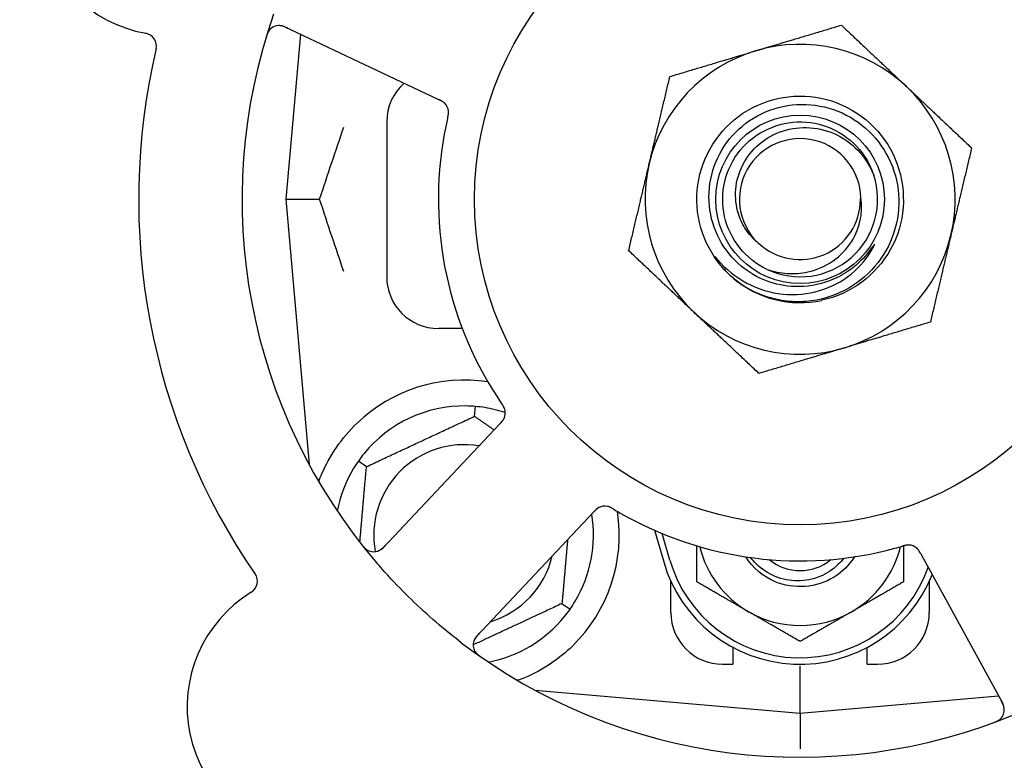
# Model space of a CAD drawing. Header units: inches. Extents: x 5 to 1128, y -85 to 748.
# Tile 64 of 256: x 136.12 to 138.5, y 217.72 to 219.51. Entities that reach past the tile are written whole.
import ezdxf

# ---------------------------------------------------------------- set-up
doc = ezdxf.new("R2010")
doc.units = ezdxf.units.IN
doc.header["$LTSCALE"] = 32
doc.header["$MEASUREMENT"] = 0
doc.layers.add('Dimension (ANSI)', color=7, linetype='Continuous', lineweight=25)
doc.layers.add('Visible (ANSI)', color=7, linetype='Continuous', lineweight=30)
doc.styles.add('Note Text (ANSI)', font='tahoma.ttf')
doc.dimstyles.new('SB Fraction-16 (ANSI)', dxfattribs={"dimscale": 32, "dimtxt": 0.125, "dimasz": 0.098425, "dimexe": 0.125, "dimexo": 0.0625, "dimgap": 0.031496, "dimtad": 0, "dimtih": 1, "dimtoh": 1, "dimdec": 4, "dimrnd": 1e-08, "dimzin": 0, "dimdsep": 46, "dimlunit": 5, "dimtxsty": 'Note Text (ANSI)', "dimcen": 0.09, "dimdle": 0.393701, "dimclrd": 256, "dimclre": 256, "dimclrt": 256, "dimadec": 0, "dimazin": 3, "dimtfac": 0.96, "dimtofl": 0, "dimtmove": 0, "dimatfit": 3, "dimfxl": 1, "dimfrac": 2, "dimtolj": 1, "dimtzin": 12, "dimlwd": -1, "dimlwe": -1, "dimarcsym": 0})

# ---------------------------------------------------------------- blocks, each defined once
blk = doc.blocks.new('*D16')
at = {"layer": 'Defpoints', "color": 0, "transparency": 16777216}
for p in [(170.3073, 471.9837), (79.417, 159.272), (130.3698, 159.272)]:
    blk.add_point(p, dxfattribs=at)
at = {"layer": 'Dimension (ANSI)', "transparency": 16777216}
for p, q in [((168.3073, 471.9837), (75.417, 471.9837)), ((79.417, 468.8341), (79.417, 327.6609)), ((79.417, 162.4216), (79.417, 320.5948)), ((128.3698, 159.272), (75.417, 159.272))]:
    blk.add_line(p, q, dxfattribs=at)
for points in [[(78.8921, 468.8341), (79.9419, 468.8341), (79.417, 471.9837)], [(78.8921, 162.4216), (79.9419, 162.4216), (79.417, 159.272)]]:
    blk.add_solid(points, dxfattribs=at)
at = {"layer": 'Dimension (ANSI)', "transparency": 16777216, "insert": (67.2142, 326.653), "char_height": 4, "attachment_point": 1, "style": 'Note Text (ANSI)'}
blk.add_mtext('\\A1;312 11/16', dxfattribs=at)

msp = doc.modelspace()

# ---------------------------------------------------------------- linework, layer by layer
at = {"layer": 'Visible (ANSI)'}
for p, q in [((136.75635, 219.49563), (137.11162, 219.32758)), ((136.79421, 219.47773), (136.75925, 219.0782)), ((137.11162, 219.32758), (137.1296, 219.31907)), ((137.003, 219.2657), (137.003, 218.8907)), ((136.75925, 219.0782), (136.84072, 219.0782)), ((136.75925, 219.0782), (136.81542, 218.43622)), ((137.18571, 218.7657), (137.128, 218.7657)), ((137.21566, 218.55328), (137.21774, 218.57701)), ((137.26374, 218.5212), (136.99412, 218.23526)), ((137.27737, 218.53566), (137.26374, 218.5212)), ((136.95403, 218.43128), (136.93452, 218.44494)), ((137.22076, 218.02156), (137.49038, 218.3075)), ((137.49038, 218.3075), (137.50403, 218.32198)), ((137.65067, 218.27727), (137.673, 218.2007)), ((137.688, 218.20508), (137.66926, 218.26935)), ((138.29476, 218.22043), (138.3043, 218.203)), ((138.3043, 218.203), (138.49293, 217.85822)), ((137.6905, 218.0782), (137.6905, 218.15375)), ((138.3155, 218.15375), (138.3155, 218.0782)), ((137.42697, 218.10012), (137.44649, 218.08646)), ((137.8405, 217.99404), (137.8405, 217.9532)), ((138.1655, 217.9532), (138.1655, 217.99404)), ((137.8155, 217.9532), (137.8405, 217.9532)), ((138.003, 217.83445), (138.003, 217.94903)), ((138.1655, 217.9532), (138.1905, 217.9532)), ((137.36102, 217.89062), (138.003, 217.83445)), ((137.36425, 217.89033), (137.36425, 217.88887)), ((138.003, 217.83445), (138.48296, 217.87644)), ((138.003, 217.83445), (138.003, 217.74846))]:
    msp.add_line(p, q, dxfattribs=at)
for radius in [0.7875, 0.20385]:
    msp.add_circle((138.003, 219.0782), radius, dxfattribs=at)
for centre, radius, start, end in [((138.003, 219.0782), 1.35, 16.62287, 76.74397), ((136.47757, 219.79981), 0.325, 49.56477, 259.80207), ((138.003, 219.0782), 0.875, 24.19111, 69.17573), ((138.003, 219.0782), 1.35, 160.62287, 220.74397), ((136.74299, 219.46739), 0.03125, 64.68342, 162.83549), ((136.4145, 219.44919), 0.03125, 346.85452, 79.80207), ((138.003, 219.0782), 0.375, 46.68342, 106.68342), ((138.003, 219.0782), 1.6, 166.81714, 214.5497), ((138.003, 219.0782), 0.375, 106.68342, 166.68342), ((137.128, 219.2657), 0.125, 131.64189, 180), ((138.003, 219.0782), 0.375, 346.68342, 46.68342), ((137.12145, 219.28835), 0.03125, 5.46904, 47.46837), ((138.003, 219.0782), 0.875, 168.19111, 213.17573), ((138.003, 219.0782), 0.14696, 1.25861, 225.29572), ((138.003, 219.0782), 0.375, 166.68342, 226.68342), ((138.003, 219.0782), 0.1875, 244.71096, 18.15663), ((138.003, 219.0782), 0.14583, 226.55117, 0.00317), ((138.003, 219.0782), 0.375, 286.68342, 346.68342), ((137.128, 218.8907), 0.125, 180, 270), ((138.003, 219.0782), 0.25, 226.19222, 229.96044), ((138.003, 219.0782), 0.25, 229.96044, 282.10596), ((138.003, 219.0782), 0.375, 226.68342, 286.68342), ((137.1905, 218.2657), 0.375, 81.21293, 133.75453), ((137.1905, 218.2657), 0.3125, 89.15807, 140.84193), ((137.1905, 218.2657), 0.3125, 71.46237, 80.84193), ((137.25861, 218.56131), 0.03125, 334.67765, 16.13682), ((137.1905, 218.2657), 0.21875, 80.57954, 190.53406), ((137.1905, 218.2657), 0.3125, 149.15807, 169.28378), ((137.53072, 218.30474), 0.03125, 77.46904, 119.46837), ((137.1905, 218.2657), 0.375, 314.27762, 8.78707), ((137.1905, 218.2657), 0.3125, 329.15807, 9.35248), ((138.003, 219.0782), 0.875, 240.19111, 285.17573), ((136.97139, 218.2567), 0.03125, 218.53135, 316.68342), ((138.003, 218.29695), 0.25, 193.73904, 240), ((138.003, 218.29695), 0.25, 300, 346.26096), ((138.26456, 218.21052), 0.03125, 46.67765, 88.13682), ((137.1905, 218.2657), 0.21875, 286.71618, 346.65066), ((138.003, 218.29695), 0.34375, 196.2602, 338.3076), ((138.003, 218.29695), 0.32812, 196.2602, 340.60541), ((138.003, 218.29695), 0.11727, 230.56429, 309.43571), ((136.65885, 218.15396), 0.03125, 301.56477, 34.51231), ((136.84533, 217.85042), 0.325, 121.56477, 331.80207), ((137.1905, 218.2657), 0.3125, 280.71622, 320.84193), ((137.8155, 218.0782), 0.125, 180, 270), ((138.003, 218.29695), 0.25, 240, 300), ((138.1905, 218.0782), 0.125, 270, 0), ((137.2435, 218.00012), 0.03125, 136.68342, 234.83549), ((138.003, 219.0782), 1.35, 232.62287, 292.74397), ((138.46551, 217.84322), 0.03125, 290.53135, 28.68342)]:
    msp.add_arc(centre, radius, start, end, dxfattribs=at)
for points, knots in [([(136.76368, 219.49217), (136.76283, 219.49257), (136.76197, 219.49298), (136.75862, 219.49452), (136.75612, 219.49559), (136.75182, 219.4971), (136.74995, 219.49762), (136.74682, 219.49827), (136.74538, 219.49846), (136.74311, 219.4986), (136.74225, 219.49861), (136.74135, 219.49859), (136.74116, 219.49858), (136.741, 219.49857)], [0, 0, 0, 0, 0.007248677, 0.007248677, 0.028564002, 0.028564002, 0.047482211, 0.047482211, 0.06536174, 0.06536174, 0.076705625, 0.076705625, 0.079955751, 0.079955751, 0.079955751, 0.079955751]), ([(136.72011, 219.48867), (136.71992, 219.48846), (136.71968, 219.48819), (136.71891, 219.48727), (136.71835, 219.48652), (136.71718, 219.48478), (136.71653, 219.4837), (136.71552, 219.48175), (136.71521, 219.48112), (136.71447, 219.47952), (136.71404, 219.4785), (136.71318, 219.47633), (136.71276, 219.47514), (136.71213, 219.47328), (136.7119, 219.47258), (136.71147, 219.47119), (136.71126, 219.47052), (136.71105, 219.46983)], [0.051298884, 0.051298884, 0.051298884, 0.051298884, 0.057269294, 0.057269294, 0.069785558, 0.069785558, 0.083632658, 0.083632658, 0.089458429, 0.089458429, 0.097820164, 0.097820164, 0.107290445, 0.107290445, 0.113094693, 0.113094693, 0.118968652, 0.118968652, 0.118968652, 0.118968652]), ([(137.82994, 218.89778), (137.77928, 218.94638), (137.75063, 219.01709), (137.75317, 219.08725), (137.75571, 219.15738), (137.78938, 219.22582), (137.8434, 219.27062), (137.8974, 219.31541), (137.97085, 219.33586), (138.04022, 219.32541), (138.11121, 219.31473), (138.1767, 219.2718), (138.21483, 219.21097), (138.25257, 219.15077), (138.26287, 219.07409), (138.24237, 219.00606), (138.22189, 218.93811), (138.17102, 218.87994), (138.1064, 218.85059), (138.09008, 218.84317), (138.07295, 218.83763), (138.05542, 218.83395)], [5.2445607, 5.2445607, 5.2445607, 5.2445607, 6.086966, 6.086966, 6.086966, 6.9291128, 6.9291128, 6.9291128, 7.7710085, 7.7710085, 7.7710085, 8.6324711, 8.6324711, 8.6324711, 9.4850832, 9.4850832, 9.4850832, 10.3367446, 10.3367446, 10.3367446, 10.5518672, 10.5518672, 10.5518672, 10.5518672]), ([(137.1435, 219.3105), (137.14344, 219.31056), (137.14337, 219.31063), (137.14314, 219.31084), (137.14298, 219.31099), (137.14224, 219.31167), (137.14152, 219.31227), (137.1397, 219.31363), (137.13851, 219.31442), (137.13599, 219.3159), (137.13466, 219.31661), (137.13271, 219.31758), (137.13209, 219.31788), (137.13117, 219.31833), (137.13085, 219.31847), (137.13024, 219.31876), (137.12994, 219.31891), (137.12964, 219.31905)], [0.038929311, 0.038929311, 0.038929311, 0.038929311, 0.040726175, 0.040726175, 0.043941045, 0.043941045, 0.054249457, 0.054249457, 0.066768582, 0.066768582, 0.078206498, 0.078206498, 0.083402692, 0.083402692, 0.086046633, 0.086046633, 0.088630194, 0.088630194, 0.088630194, 0.088630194]), ([(137.14292, 219.31106), (137.14292, 219.31106), (137.14292, 219.31107), (137.14287, 219.31111), (137.1427, 219.31127), (137.14219, 219.31173), (137.14178, 219.31208), (137.14083, 219.31285), (137.1403, 219.31325), (137.1396, 219.31374), (137.13942, 219.31386), (137.13809, 219.31474), (137.13651, 219.31566), (137.13389, 219.31701), (137.1331, 219.3174), (137.13186, 219.31799), (137.13143, 219.3182), (137.13055, 219.31862), (137.13009, 219.31884), (137.12964, 219.31905)], [0.028019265, 0.028019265, 0.028019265, 0.028019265, 0.028672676, 0.028672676, 0.033062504, 0.033062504, 0.040781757, 0.040781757, 0.051074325, 0.051074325, 0.054504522, 0.054504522, 0.07506277, 0.07506277, 0.083066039, 0.083066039, 0.087153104, 0.087153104, 0.091266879, 0.091266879, 0.091266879, 0.091266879]), ([(137.99022, 218.86696), (137.96673, 218.86774), (137.94354, 218.87242), (137.89943, 218.88922), (137.87883, 218.90129), (137.83896, 218.93453), (137.82105, 218.95667), (137.79454, 219.0068), (137.7863, 219.03436), (137.78076, 219.09139), (137.78363, 219.12032), (137.80033, 219.17574), (137.81411, 219.20168), (137.85099, 219.24706), (137.87381, 219.26601), (137.92568, 219.29427), (137.95427, 219.30322), (138.01358, 219.30974), (138.04372, 219.30713), (138.10162, 219.29047), (138.12879, 219.27647), (138.17649, 219.23871), (138.19649, 219.21522), (138.22656, 219.16165), (138.23624, 219.13204), (138.24379, 219.07049), (138.24148, 219.03912), (138.22493, 218.97874), (138.21075, 218.95033), (138.17215, 218.90029), (138.14802, 218.8792), (138.0928, 218.84727), (138.06218, 218.83683), (138.03043, 218.83253)], [-3.5801326, -3.5801326, -3.5801326, -3.5801326, -3.4004535, -3.4004535, -3.2191752, -3.2191752, -3.0035583, -3.0035583, -2.7857358, -2.7857358, -2.5657084, -2.5657084, -2.3434763, -2.3434763, -2.1190401, -2.1190401, -1.8924003, -1.8924003, -1.6635571, -1.6635571, -1.4325112, -1.4325112, -1.1992628, -1.1992628, -0.9638125, -0.9638125, -0.7261606, -0.7261606, -0.4863077, -0.4863077, -0.244254, -0.244254, 0, 0, 0, 0]), ([(137.15051, 219.27537), (137.15057, 219.27567), (137.15064, 219.27596), (137.15082, 219.27675), (137.15094, 219.27724), (137.15128, 219.27879), (137.15151, 219.27986), (137.15193, 219.2821), (137.15213, 219.28329), (137.15245, 219.28563), (137.15255, 219.28674), (137.15266, 219.28895), (137.15264, 219.28995), (137.15257, 219.29119), (137.15254, 219.29153), (137.15252, 219.29179)], [0.001596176, 0.001596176, 0.001596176, 0.001596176, 0.003937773, 0.003937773, 0.007842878, 0.007842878, 0.016055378, 0.016055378, 0.025513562, 0.025513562, 0.03719134, 0.03719134, 0.0541939, 0.0541939, 0.061558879, 0.061558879, 0.061558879, 0.061558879]), ([(137.15051, 219.27537), (137.15063, 219.27591), (137.15075, 219.27644), (137.151, 219.2775), (137.15112, 219.27803), (137.15151, 219.27981), (137.15177, 219.28105), (137.15213, 219.2831), (137.15226, 219.28394), (137.15251, 219.28586), (137.15259, 219.28688), (137.15267, 219.28867), (137.15267, 219.28948), (137.15261, 219.29077), (137.15257, 219.2913), (137.15254, 219.29162), (137.15253, 219.29166), (137.15253, 219.29168), (137.15253, 219.29168), (137.15253, 219.29168)], [0, 0, 0, 0, 0.004180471, 0.004180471, 0.008305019, 0.008305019, 0.018114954, 0.018114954, 0.025612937, 0.025612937, 0.036850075, 0.036850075, 0.047489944, 0.047489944, 0.05608938, 0.05608938, 0.05828692, 0.05828692, 0.058652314, 0.058652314, 0.058652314, 0.058652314]), ([(137.1505, 219.27534), (137.15039, 219.27487), (137.15028, 219.27437), (137.15015, 219.27384), (137.14906, 219.26907), (137.14762, 219.26253), (137.14652, 219.25727)], [0.48080563, 0.48080563, 0.48080563, 0.48080563, 0.5329828, 0.5329828, 0.5329828, 1, 1, 1, 1]), ([(137.92291, 218.90867), (137.87162, 218.9329), (137.83258, 218.98161), (137.8201, 219.03694), (137.80762, 219.09227), (137.82196, 219.15302), (137.85787, 219.19692), (137.89371, 219.24073), (137.95025, 219.26682), (138.00684, 219.26566), (138.06353, 219.2645), (138.11905, 219.23601), (138.15305, 219.19063), (138.16528, 219.17432), (138.17462, 219.15595), (138.1809, 219.13657)], [5.153766, 5.153766, 5.153766, 5.153766, 6.061332, 6.061332, 6.061332, 6.968806, 6.968806, 6.968806, 7.8744508, 7.8744508, 7.8744508, 8.7817425, 8.7817425, 8.7817425, 9.107885, 9.107885, 9.107885, 9.107885]), ([(137.89963, 218.97375), (137.89044, 218.98155), (137.88225, 218.99046), (137.86741, 219.01113), (137.8611, 219.02302), (137.8494, 219.05445), (137.84618, 219.07454), (137.84757, 219.1154), (137.85237, 219.13576), (137.86966, 219.17405), (137.88218, 219.19152), (137.91357, 219.22113), (137.93227, 219.23283), (137.97362, 219.24868), (137.99593, 219.25249), (138.04134, 219.2514), (138.06398, 219.24631), (138.1066, 219.22758), (138.12607, 219.21393), (138.15916, 219.17958), (138.17229, 219.15907), (138.18117, 219.13663)], [-1.5503297, -1.5503297, -1.5503297, -1.5503297, -1.4577971, -1.4577971, -1.3550285, -1.3550285, -1.200467, -1.200467, -1.0416694, -1.0416694, -0.8786368, -0.8786368, -0.7113708, -0.7113708, -0.5398726, -0.5398726, -0.3641439, -0.3641439, -0.1841858, -0.1841858, 0, 0, 0, 0]), ([(137.92291, 218.90867), (137.93863, 218.90319), (137.95502, 218.89984), (137.9884, 218.89769), (138.00523, 218.89896), (138.04358, 218.90745), (138.06438, 218.91649), (138.1004, 218.94163), (138.11548, 218.95719), (138.13809, 218.9925), (138.14572, 219.01169), (138.15229, 219.04824), (138.15252, 219.06501), (138.14992, 219.08143)], [-0.89666376, -0.89666376, -0.89666376, -0.89666376, -0.7697294, -0.7697294, -0.64162523, -0.64162523, -0.47009117, -0.47009117, -0.30597672, -0.30597672, -0.14928046, -0.14928046, -0.02134877, -0.02134877, -0.02134877, -0.02134877]), ([(137.80319, 218.93266), (137.82302, 218.90931), (137.84702, 218.88987), (137.90123, 218.86096), (137.93098, 218.85184), (137.99139, 218.84582), (138.02143, 218.84862), (138.07779, 218.86552), (138.10366, 218.87911), (138.1479, 218.91502), (138.16604, 218.93672), (138.17942, 218.96133)], [-1.1317323, -1.1317323, -1.1317323, -1.1317323, -0.8984595, -0.8984595, -0.6634575, -0.6634575, -0.435379, -0.435379, -0.2142259, -0.2142259, 0, 0, 0, 0]), ([(138.17942, 218.96133), (138.18022, 218.9628), (138.18108, 218.96446), (138.18205, 218.96657), (138.18248, 218.96755), (138.18271, 218.96836), (138.18275, 218.96852), (138.18277, 218.9687), (138.18277, 218.96875), (138.18276, 218.96882), (138.18275, 218.96884), (138.18273, 218.96887), (138.18272, 218.96888), (138.18269, 218.9689), (138.18268, 218.9689), (138.18264, 218.9689), (138.18261, 218.96889), (138.18254, 218.96886), (138.18249, 218.96883), (138.1823, 218.96869), (138.18211, 218.9685), (138.18125, 218.96754), (138.18029, 218.96626), (138.17455, 218.95847), (138.16506, 218.94479), (138.14986, 218.92976)], [-0.32002064, -0.32002064, -0.32002064, -0.32002064, -0.25037654, -0.25037654, -0.22022079, -0.22022079, -0.21319305, -0.21319305, -0.21059304, -0.21059304, -0.20923641, -0.20923641, -0.20821255, -0.20821255, -0.20712521, -0.20712521, -0.2055378, -0.2055378, -0.20262718, -0.20262718, -0.19315319, -0.19315319, -0.1629071, -0.1629071, 0, 0, 0, 0]), ([(137.82994, 218.89778), (137.82211, 218.90533), (137.81475, 218.91347), (137.80274, 218.92903), (137.79905, 218.93478), (137.79722, 218.93816), (137.79689, 218.93879), (137.79668, 218.93935), (137.79665, 218.93947), (137.79662, 218.93961), (137.79662, 218.93965), (137.79663, 218.9397), (137.79663, 218.93972), (137.79664, 218.93975), (137.79665, 218.93976), (137.79667, 218.93977), (137.79669, 218.93978), (137.79672, 218.93978), (137.79675, 218.93977), (137.79682, 218.93975), (137.79687, 218.93972), (137.79773, 218.93915), (137.80005, 218.93636), (137.80319, 218.93266)], [-0.28928031, -0.28928031, -0.28928031, -0.28928031, -0.16787143, -0.16787143, -0.06646306, -0.06646306, -0.04917499, -0.04917499, -0.04476579, -0.04476579, -0.04306859, -0.04306859, -0.04215282, -0.04215282, -0.04143605, -0.04143605, -0.040655, -0.040655, -0.03948059, -0.03948059, -0.0370912, -0.0370912, 0, 0, 0, 0]), ([(138.14986, 218.92976), (138.13995, 218.91995), (138.12919, 218.91113), (138.10401, 218.89426), (138.08943, 218.88672), (138.04734, 218.87074), (138.01885, 218.86602), (137.99022, 218.86696)], [-0.44935864, -0.44935864, -0.44935864, -0.44935864, -0.34320731, -0.34320731, -0.21838639, -0.21838639, 0, 0, 0, 0]), ([(138.03043, 218.83253), (138.01297, 218.83016), (137.9953, 218.82972), (137.95991, 218.83267), (137.94229, 218.83612), (137.89482, 218.851), (137.86653, 218.86641), (137.84217, 218.8868)], [-0.51193076, -0.51193076, -0.51193076, -0.51193076, -0.37804019, -0.37804019, -0.24204071, -0.24204071, 0, 0, 0, 0]), ([(137.28883, 218.56927), (137.28877, 218.5695), (137.28869, 218.56978), (137.28842, 218.57063), (137.28821, 218.57123), (137.28772, 218.57248), (137.28745, 218.57313), (137.28684, 218.57441), (137.28653, 218.57503), (137.28574, 218.5765), (137.28522, 218.5774), (137.28443, 218.5787), (137.28419, 218.57908), (137.2833, 218.58049), (137.28261, 218.58153), (137.2817, 218.58286), (137.28148, 218.5832), (137.28115, 218.58367), (137.28105, 218.58382), (137.28095, 218.58396)], [0.044252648, 0.044252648, 0.044252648, 0.044252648, 0.050671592, 0.050671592, 0.061250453, 0.061250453, 0.071050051, 0.071050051, 0.078610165, 0.078610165, 0.087196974, 0.087196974, 0.090753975, 0.090753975, 0.100050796, 0.100050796, 0.103147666, 0.103147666, 0.104517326, 0.104517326, 0.104517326, 0.104517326]), ([(137.28874, 218.56963), (137.28874, 218.56963), (137.28873, 218.56966), (137.28869, 218.5698), (137.28865, 218.56993), (137.28852, 218.57036), (137.28841, 218.57071), (137.28801, 218.57187), (137.28766, 218.57274), (137.28682, 218.57456), (137.28634, 218.57549), (137.28513, 218.57762), (137.28437, 218.57886), (137.28283, 218.58122), (137.28205, 218.58237), (137.28117, 218.58365), (137.28106, 218.58381), (137.28095, 218.58396)], [0.030853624, 0.030853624, 0.030853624, 0.030853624, 0.032941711, 0.032941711, 0.036385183, 0.036385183, 0.042347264, 0.042347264, 0.055267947, 0.055267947, 0.065838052, 0.065838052, 0.077516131, 0.077516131, 0.087897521, 0.087897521, 0.089364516, 0.089364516, 0.089364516, 0.089364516]), ([(137.27737, 218.53566), (137.27773, 218.53604), (137.2781, 218.53643), (137.27881, 218.53718), (137.27915, 218.53755), (137.27993, 218.53839), (137.28035, 218.53885), (137.28184, 218.54051), (137.28276, 218.5416), (137.28413, 218.54337), (137.28469, 218.54417), (137.28564, 218.54565), (137.28602, 218.54632), (137.28662, 218.54744), (137.28686, 218.54795), (137.287, 218.54825), (137.28702, 218.54829), (137.28702, 218.54829), (137.28702, 218.54829), (137.28702, 218.54829)], [0, 0, 0, 0, 0.004355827, 0.004355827, 0.0086878, 0.0086878, 0.014307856, 0.014307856, 0.029588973, 0.029588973, 0.043844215, 0.043844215, 0.054171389, 0.054171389, 0.061954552, 0.061954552, 0.063871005, 0.063871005, 0.063878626, 0.063878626, 0.063878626, 0.063878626]), ([(137.2774, 218.53569), (137.27761, 218.53591), (137.27781, 218.53612), (137.27893, 218.53731), (137.27987, 218.53832), (137.28177, 218.54047), (137.28275, 218.54164), (137.28438, 218.5438), (137.28506, 218.54481), (137.28624, 218.54675), (137.28674, 218.54772), (137.28713, 218.54855), (137.28719, 218.54867), (137.28724, 218.54878)], [0, 0, 0, 0, 0.002309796, 0.002309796, 0.012623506, 0.012623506, 0.024338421, 0.024338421, 0.035397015, 0.035397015, 0.047442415, 0.047442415, 0.049661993, 0.049661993, 0.049661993, 0.049661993]), ([(136.83862, 218.39512), (136.84103, 218.40173), (136.84363, 218.40836), (136.85492, 218.43446), (136.86663, 218.45649), (136.89562, 218.49876), (136.91283, 218.51901), (136.93116, 218.53657)], [1.38940877, 1.38940877, 1.38940877, 1.38940877, 1.45134152, 1.45134152, 1.64787025, 1.64787025, 1.84130789, 1.84130789, 1.84130789, 1.84130789]), ([(137.51648, 218.33255), (137.5164, 218.33251), (137.51631, 218.33246), (137.51604, 218.33232), (137.51584, 218.33221), (137.51497, 218.33171), (137.51418, 218.33121), (137.51233, 218.3299), (137.51121, 218.32902), (137.50902, 218.32708), (137.50793, 218.32603), (137.5064, 218.32447), (137.50593, 218.32398), (137.50522, 218.32324), (137.50498, 218.32299), (137.50452, 218.32249), (137.50429, 218.32225), (137.50406, 218.32201)], [0.038929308, 0.038929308, 0.038929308, 0.038929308, 0.040726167, 0.040726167, 0.043941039, 0.043941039, 0.054249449, 0.054249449, 0.066768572, 0.066768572, 0.07820649, 0.07820649, 0.083402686, 0.083402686, 0.086046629, 0.086046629, 0.08863019, 0.08863019, 0.08863019, 0.08863019]), ([(137.51576, 218.33218), (137.51576, 218.33218), (137.51575, 218.33217), (137.51569, 218.33214), (137.51549, 218.33203), (137.5149, 218.33169), (137.51443, 218.3314), (137.51341, 218.33074), (137.51287, 218.33035), (137.51218, 218.32984), (137.51201, 218.32971), (137.51077, 218.32872), (137.5094, 218.3275), (137.50731, 218.32542), (137.5067, 218.32479), (137.50575, 218.3238), (137.50542, 218.32345), (137.50475, 218.32274), (137.5044, 218.32237), (137.50406, 218.32201)], [0.028019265, 0.028019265, 0.028019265, 0.028019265, 0.028672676, 0.028672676, 0.033062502, 0.033062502, 0.040781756, 0.040781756, 0.051074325, 0.051074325, 0.054504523, 0.054504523, 0.075062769, 0.075062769, 0.083066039, 0.083066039, 0.087153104, 0.087153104, 0.091266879, 0.091266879, 0.091266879, 0.091266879]), ([(137.55204, 218.32836), (137.55179, 218.32851), (137.55153, 218.32867), (137.55084, 218.32908), (137.5504, 218.32935), (137.54903, 218.33015), (137.54808, 218.3307), (137.54609, 218.3318), (137.54502, 218.33235), (137.54289, 218.33337), (137.54186, 218.33381), (137.5398, 218.33461), (137.53884, 218.3349), (137.53764, 218.33521), (137.53731, 218.33529), (137.53705, 218.33534)], [0.001596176, 0.001596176, 0.001596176, 0.001596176, 0.00393777, 0.00393777, 0.007842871, 0.007842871, 0.016055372, 0.016055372, 0.025513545, 0.025513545, 0.037191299, 0.037191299, 0.054193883, 0.054193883, 0.061558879, 0.061558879, 0.061558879, 0.061558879]), ([(137.55204, 218.32836), (137.55158, 218.32864), (137.55111, 218.32892), (137.55017, 218.32948), (137.54971, 218.32976), (137.54814, 218.33068), (137.54703, 218.33131), (137.5452, 218.33229), (137.54444, 218.33267), (137.54269, 218.33351), (137.54175, 218.3339), (137.54006, 218.33453), (137.53929, 218.33477), (137.53805, 218.33512), (137.53753, 218.33524), (137.53722, 218.33531), (137.53718, 218.33532), (137.53716, 218.33532), (137.53716, 218.33532), (137.53716, 218.33532)], [0, 0, 0, 0, 0.004180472, 0.004180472, 0.008305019, 0.008305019, 0.018114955, 0.018114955, 0.025612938, 0.025612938, 0.036850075, 0.036850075, 0.047489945, 0.047489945, 0.056089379, 0.056089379, 0.05828692, 0.05828692, 0.058652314, 0.058652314, 0.058652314, 0.058652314]), ([(137.55208, 218.32834), (137.55249, 218.32809), (137.55292, 218.32783), (137.55339, 218.32755), (137.5576, 218.32503), (137.56337, 218.32165), (137.56803, 218.31897)], [0.48080563, 0.48080563, 0.48080563, 0.48080563, 0.5329828, 0.5329828, 0.5329828, 1, 1, 1, 1]), ([(136.94255, 218.24277), (136.94294, 218.24228), (136.94333, 218.24179), (136.94437, 218.24048), (136.94505, 218.23965), (136.94635, 218.23813), (136.94696, 218.23744), (136.94857, 218.23569), (136.9496, 218.23465), (136.95147, 218.23291), (136.95233, 218.23218), (136.95385, 218.23099), (136.95453, 218.2305), (136.95591, 218.22959), (136.9566, 218.22919), (136.95739, 218.22876), (136.95756, 218.22867), (136.95771, 218.2286)], [0, 0, 0, 0, 0.005149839, 0.005149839, 0.013554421, 0.013554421, 0.020527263, 0.020527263, 0.031641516, 0.031641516, 0.041623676, 0.041623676, 0.051235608, 0.051235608, 0.063734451, 0.063734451, 0.067355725, 0.067355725, 0.067355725, 0.067355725]), ([(136.98098, 218.22696), (136.98126, 218.22705), (136.98161, 218.22718), (136.98328, 218.22782), (136.98487, 218.22858), (136.98759, 218.2302), (136.98885, 218.23105), (136.9919, 218.23344), (136.99372, 218.23507), (136.99626, 218.23757), (136.99699, 218.23832), (136.99838, 218.23977), (136.99904, 218.24047), (136.9997, 218.24117)], [0.058736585, 0.058736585, 0.058736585, 0.058736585, 0.064782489, 0.064782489, 0.086145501, 0.086145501, 0.103238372, 0.103238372, 0.123434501, 0.123434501, 0.131598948, 0.131598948, 0.13893919, 0.13893919, 0.13893919, 0.13893919]), ([(138.26596, 218.24174), (138.26596, 218.24174), (138.26593, 218.24174), (138.26579, 218.24174), (138.26565, 218.24175), (138.2652, 218.24176), (138.26484, 218.24176), (138.26361, 218.24174), (138.26267, 218.24168), (138.26068, 218.24143), (138.25965, 218.24127), (138.25725, 218.24078), (138.25584, 218.24044), (138.25311, 218.2397), (138.25178, 218.23931), (138.25029, 218.23887), (138.25011, 218.23882), (138.24992, 218.23876)], [0.030853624, 0.030853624, 0.030853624, 0.030853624, 0.032941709, 0.032941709, 0.03638518, 0.03638518, 0.042347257, 0.042347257, 0.055267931, 0.055267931, 0.065838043, 0.065838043, 0.077516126, 0.077516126, 0.087897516, 0.087897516, 0.089364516, 0.089364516, 0.089364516, 0.089364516]), ([(138.26633, 218.24172), (138.2661, 218.24173), (138.2658, 218.24174), (138.26492, 218.24175), (138.26428, 218.24173), (138.26294, 218.24166), (138.26224, 218.24159), (138.26083, 218.24141), (138.26015, 218.24131), (138.2585, 218.24101), (138.25749, 218.2408), (138.25601, 218.24044), (138.25556, 218.24033), (138.25395, 218.23992), (138.25276, 218.23959), (138.2512, 218.23914), (138.25082, 218.23903), (138.25026, 218.23886), (138.25009, 218.23881), (138.24992, 218.23876)], [0.044252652, 0.044252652, 0.044252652, 0.044252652, 0.050671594, 0.050671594, 0.061250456, 0.061250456, 0.071050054, 0.071050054, 0.078610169, 0.078610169, 0.087196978, 0.087196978, 0.090753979, 0.090753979, 0.100050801, 0.100050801, 0.10314767, 0.10314767, 0.10451733, 0.10451733, 0.10451733, 0.10451733]), ([(138.29474, 218.22047), (138.29459, 218.22073), (138.29445, 218.22099), (138.29367, 218.22243), (138.293, 218.22363), (138.29154, 218.22611), (138.29073, 218.22739), (138.28918, 218.22961), (138.28843, 218.23057), (138.28695, 218.23229), (138.28619, 218.23307), (138.28552, 218.2337), (138.28542, 218.23379), (138.28533, 218.23387)], [0, 0, 0, 0, 0.002309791, 0.002309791, 0.012623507, 0.012623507, 0.024338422, 0.024338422, 0.035397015, 0.035397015, 0.047442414, 0.047442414, 0.049661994, 0.049661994, 0.049661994, 0.049661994]), ([(138.29476, 218.22043), (138.29451, 218.2209), (138.29425, 218.22136), (138.29375, 218.22227), (138.29351, 218.22271), (138.29295, 218.2237), (138.29264, 218.22425), (138.29153, 218.22618), (138.29077, 218.22739), (138.28952, 218.22924), (138.28893, 218.23002), (138.28781, 218.23138), (138.28729, 218.23195), (138.28641, 218.23287), (138.286, 218.23326), (138.28576, 218.23348), (138.28573, 218.23351), (138.28573, 218.23351), (138.28573, 218.23351), (138.28573, 218.23351)], [0, 0, 0, 0, 0.004355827, 0.004355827, 0.008687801, 0.008687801, 0.014307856, 0.014307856, 0.029588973, 0.029588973, 0.043844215, 0.043844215, 0.054171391, 0.054171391, 0.061954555, 0.061954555, 0.063871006, 0.063871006, 0.063878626, 0.063878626, 0.063878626, 0.063878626]), ([(138.13463, 218.21337), (138.12209, 218.19358), (138.10526, 218.17651), (138.08533, 218.16415), (138.04309, 218.13796), (137.98803, 218.13367), (137.94223, 218.153), (137.91317, 218.16527), (137.88833, 218.18684), (137.87132, 218.21338)], [6.8488771, 6.8488771, 6.8488771, 6.8488771, 7.2990044, 7.2990044, 7.2990044, 8.2534333, 8.2534333, 8.2534333, 8.8590861, 8.8590861, 8.8590861, 8.8590861]), ([(138.1082, 218.20955), (138.10429, 218.20441), (138.10001, 218.19955), (138.08253, 218.18231), (138.0673, 218.17228), (138.03359, 218.15848), (138.0154, 218.15493), (137.97839, 218.15497), (137.95992, 218.15867), (137.92515, 218.17299), (137.90923, 218.18359), (137.89114, 218.2015), (137.88684, 218.20636), (137.88288, 218.21149)], [-1.06231766, -1.06231766, -1.06231766, -1.06231766, -1.01273267, -1.01273267, -0.87465824, -0.87465824, -0.73438222, -0.73438222, -0.59190522, -0.59190522, -0.44722789, -0.44722789, -0.39760805, -0.39760805, -0.39760805, -0.39760805]), ([(137.18347, 218.00541), (137.16525, 218.01933), (137.1475, 218.03363), (137.10963, 218.06572), (137.08944, 218.0839), (137.05052, 218.12113), (137.03201, 218.13992), (137.00256, 218.17161), (136.99127, 218.18422), (136.9802, 218.19708)], [-0.73117336, -0.73117336, -0.73117336, -0.73117336, -0.55242948, -0.55242948, -0.34016147, -0.34016147, -0.13232742, -0.13232742, 0, 0, 0, 0]), ([(137.22633, 218.02746), (137.22568, 218.02677), (137.22503, 218.02608), (137.22252, 218.02338), (137.22073, 218.02132), (137.21797, 218.0177), (137.2169, 218.01608), (137.21531, 218.01331), (137.21469, 218.012), (137.21385, 218.00988), (137.21358, 218.00907), (137.21332, 218.00821), (137.21327, 218.00802), (137.21322, 218.00786)], [0, 0, 0, 0, 0.007248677, 0.007248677, 0.028564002, 0.028564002, 0.04748221, 0.04748221, 0.065361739, 0.065361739, 0.076705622, 0.076705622, 0.079955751, 0.079955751, 0.079955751, 0.079955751]), ([(137.4523, 217.99721), (137.43716, 217.98245), (137.42021, 217.96853), (137.3812, 217.94176), (137.35879, 217.92986), (137.33306, 217.91881), (137.32735, 217.91651), (137.32161, 217.91437)], [0.55181372, 0.55181372, 0.55181372, 0.55181372, 0.71000954, 0.71000954, 0.90366002, 0.90366002, 0.95550669, 0.95550669, 0.95550669, 0.95550669]), ([(137.21618, 217.98494), (137.21633, 217.98469), (137.21651, 217.98439), (137.21715, 217.98337), (137.21769, 217.9826), (137.21898, 217.98095), (137.21981, 217.97999), (137.22135, 217.97843), (137.22186, 217.97794), (137.22315, 217.97675), (137.22398, 217.97603), (137.22578, 217.97454), (137.22678, 217.97377), (137.22836, 217.9726), (137.22895, 217.97216), (137.23014, 217.97132), (137.23072, 217.97092), (137.23131, 217.9705)], [0.051298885, 0.051298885, 0.051298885, 0.051298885, 0.057269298, 0.057269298, 0.069785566, 0.069785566, 0.083632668, 0.083632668, 0.089458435, 0.089458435, 0.09782017, 0.09782017, 0.107290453, 0.107290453, 0.113094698, 0.113094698, 0.118968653, 0.118968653, 0.118968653, 0.118968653]), ([(138.49676, 217.84315), (138.49676, 217.84345), (138.49675, 217.84382), (138.49665, 217.84561), (138.49642, 217.84735), (138.49572, 217.85044), (138.4953, 217.8519), (138.49397, 217.85554), (138.49298, 217.85778), (138.49138, 217.86096), (138.4909, 217.86189), (138.48995, 217.86366), (138.48949, 217.8645), (138.48903, 217.86534)], [0.058736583, 0.058736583, 0.058736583, 0.058736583, 0.064782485, 0.064782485, 0.086145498, 0.086145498, 0.103238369, 0.103238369, 0.123434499, 0.123434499, 0.131598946, 0.131598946, 0.138939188, 0.138939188, 0.138939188, 0.138939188]), ([(138.46985, 217.81149), (138.47044, 217.81171), (138.47102, 217.81192), (138.47259, 217.81251), (138.47359, 217.8129), (138.47544, 217.81367), (138.47628, 217.81404), (138.47844, 217.81503), (138.47975, 217.81569), (138.48198, 217.81693), (138.48294, 217.81752), (138.48455, 217.81859), (138.48521, 217.81909), (138.48651, 217.82012), (138.48711, 217.82065), (138.48776, 217.82128), (138.48789, 217.82141), (138.48801, 217.82152)], [0, 0, 0, 0, 0.005149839, 0.005149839, 0.013554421, 0.013554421, 0.020527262, 0.020527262, 0.031641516, 0.031641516, 0.041623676, 0.041623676, 0.051235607, 0.051235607, 0.06373445, 0.06373445, 0.067355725, 0.067355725, 0.067355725, 0.067355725])]:
    msp.add_open_spline(points, degree=3, knots=knots, dxfattribs=at)
for points, weights in [([(137.89535, 219.43742), (137.9916, 219.46626), (138.10274, 219.49957)], [1, 1.0379548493, 1]), ([(138.10274, 219.49957), (138.18716, 219.41997), (138.26026, 219.35104)], [1, 1.0379548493, 1]), ([(137.68795, 219.37526), (137.79909, 219.40857), (137.89535, 219.43742)], [1, 1.0379548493, 1]), ([(137.63809, 219.16458), (137.66123, 219.26235), (137.68795, 219.37526)], [1, 1.0379548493, 1]), ([(138.26026, 219.35104), (138.33337, 219.28211), (138.41779, 219.20251)], [1, 1.0379548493, 1]), ([(138.41779, 219.20251), (138.39106, 219.08961), (138.36792, 218.99183)], [1, 1.0379548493, 1]), ([(137.58822, 218.95389), (137.61494, 219.0668), (137.63809, 219.16458)], [1, 1.0379548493, 1]), ([(138.36792, 218.99183), (138.34478, 218.89405), (138.31805, 218.78114)], [1, 1.0379548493, 1]), ([(137.74574, 218.80536), (137.67263, 218.87429), (137.58822, 218.95389)], [1, 1.0379548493, 1]), ([(137.90327, 218.65683), (137.81885, 218.73643), (137.74574, 218.80536)], [1, 1.0379548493, 1]), ([(138.31805, 218.78114), (138.20691, 218.74783), (138.11066, 218.71899)], [1, 1.0379548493, 1]), ([(138.11066, 218.71899), (138.01441, 218.69014), (137.90327, 218.65683)], [1, 1.0379548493, 1]), ([(136.95403, 218.43128), (137.08485, 218.49228), (137.21566, 218.55328)], [1.04422863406, 1.20577136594, 1.04422863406]), ([(137.21566, 218.55328), (137.24028, 218.53604), (137.26284, 218.52024)], [1.04422863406, 1.07418802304, 1.09303499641]), ([(136.93804, 218.24852), (136.94551, 218.33389), (136.95403, 218.43128)], [1.11819795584, 1.14843950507, 1.04422863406]), ([(137.44048, 218.25459), (137.43421, 218.18287), (137.42697, 218.10012)], [1.12448377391, 1.13145726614, 1.04422863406]), ([(137.753, 218.15261), (137.753, 218.19872), (137.753, 218.23968)], [1, 1.02228011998, 1.01840264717]), ([(138.253, 218.23965), (138.253, 218.1987), (138.253, 218.15261)], [1.01840499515, 1.02227336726, 1]), ([(137.878, 218.08044), (137.81999, 218.11394), (137.753, 218.15261)], [1, 1.0379548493, 1]), ([(138.253, 218.15261), (138.18601, 218.11394), (138.128, 218.08044)], [1, 1.0379548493, 1]), ([(137.42697, 218.10012), (137.31534, 218.04807), (137.21225, 218)], [1.04422863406, 1.17902301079, 1.08886732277]), ([(138.003, 218.00828), (137.93601, 218.04695), (137.878, 218.08044)], [1, 1.0379548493, 1]), ([(138.128, 218.08044), (138.06999, 218.04695), (138.003, 218.00828)], [1, 1.0379548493, 1]), ([(137.32161, 217.91437), (137.32004, 217.91449), (137.31847, 217.91462)], [0.999914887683, 0.9999148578, 0.999914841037])]:
    msp.add_rational_spline(points, weights, degree=2, dxfattribs=at)
for points in [[(136.84072, 219.0782), (136.86037, 219.13848), (136.88049, 219.19788), (136.89903, 219.25251)], [(136.89903, 218.90389), (136.88049, 218.95851), (136.86037, 219.01793), (136.84072, 219.0782)], [(138.14884, 219.07821), (138.14921, 219.07928), (138.14957, 219.08035), (138.14992, 219.08143)], [(137.89963, 218.97375), (137.90065, 218.97327), (137.90168, 218.97279), (137.90271, 218.97233)], [(137.27063, 218.59939), (137.2739, 218.59439), (137.27817, 218.58804), (137.28096, 218.58396)], [(137.21774, 218.57701), (137.21014, 218.57767), (137.20232, 218.57806), (137.19509, 218.57817)], [(137.24024, 218.57422), (137.2331, 218.57537), (137.22533, 218.57634), (137.21774, 218.57701)], [(136.94819, 218.46303), (136.94362, 218.45743), (136.93889, 218.45119), (136.93452, 218.44494)], [(136.93452, 218.44494), (136.93015, 218.4387), (136.9259, 218.43212), (136.92219, 218.42591)], [(138.23206, 218.23371), (138.23783, 218.23528), (138.24519, 218.23738), (138.24993, 218.23877)], [(137.44649, 218.08646), (137.45086, 218.09271), (137.4551, 218.09929), (137.45881, 218.10549)], [(137.43282, 218.06837), (137.43738, 218.07397), (137.44211, 218.08022), (137.44649, 218.08646)]]:
    msp.add_open_spline(points, degree=3, dxfattribs=at)

# ---------------------------------------------------------------- dimensions: what is measured, and where the dimension line sits
at = {"layer": 'Dimension (ANSI)'}
dim = msp.add_linear_dim(base=(79.41701, 159.27197), p1=(170.30726, 471.98367), p2=(130.36976, 159.27197), angle=270, dimstyle='SB Fraction-16 (ANSI)', override={"dimgap": 0.031496, "dimdec": 4, "dimtol": 0, "dimlim": 0, "dimtp": 0, "dimtm": 0, "dimtdec": 2, "dimatfit": 1}, dxfattribs=at)
dim.commit()
dim.dimension.update_dxf_attribs({"geometry": '*D16', "text_midpoint": (79.41701, 324.12782), "dimtype": 160})

doc.saveas('drawing.dxf')
